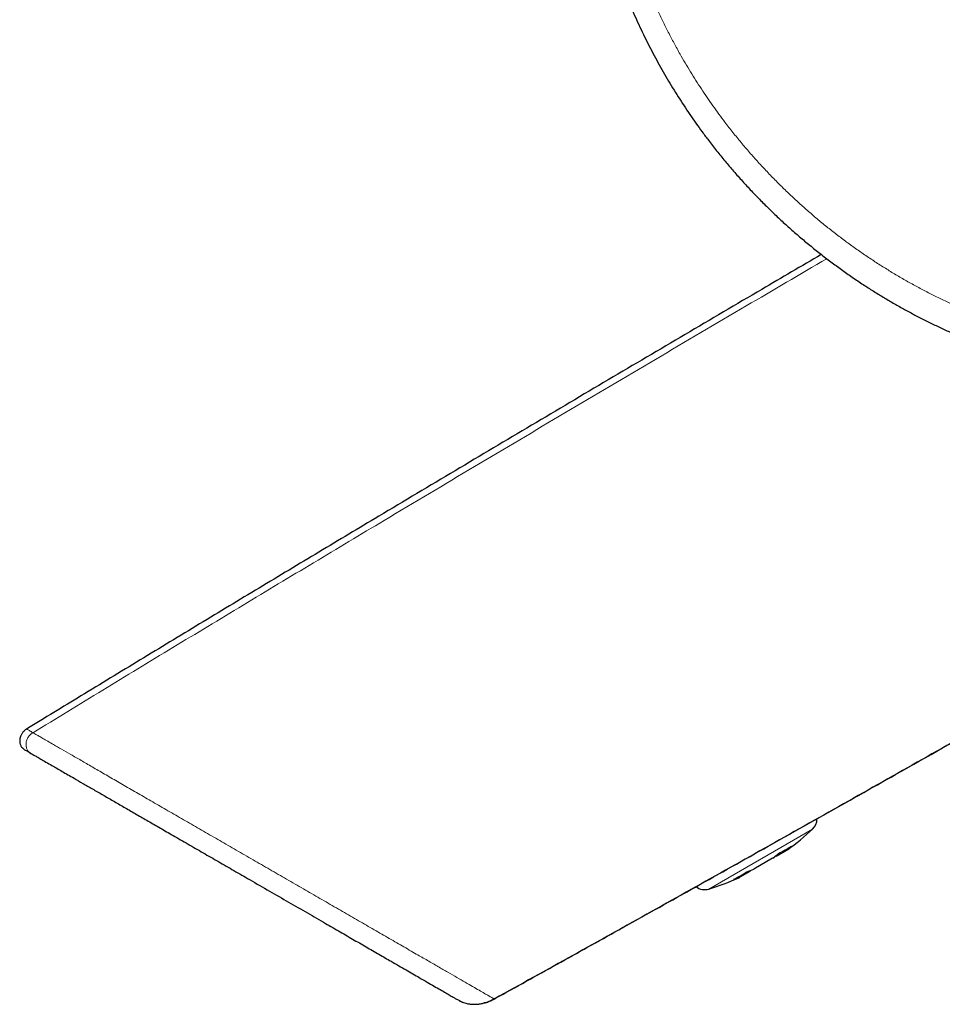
# Model space of a CAD drawing. Header units: millimetres. Extents: x 8 to 754, y 12 to 417.
# Tile 4 of 69: x 28 to 67, y 329 to 371. Entities that reach past the tile are written whole.
import ezdxf

# ---------------------------------------------------------------- set-up
doc = ezdxf.new("R2010")
doc.units = ezdxf.units.MM

msp = doc.modelspace()

# ---------------------------------------------------------------- linework, layer by layer
at = {"color": 252, "linetype": 'Continuous', "lineweight": 0}
msp.add_line((61.578, 336.422), (57.187, 333.887), dxfattribs=at)
at = {"color": 7, "linetype": 'Continuous', "lineweight": 30}
for p, q in [((60.03, 335.298), (60.047, 335.276)), ((60.047, 335.276), (60.443, 335.505)), ((60.523, 335.551), (60.443, 335.505)), ((59.891, 335.187), (59.098, 334.729)), ((58.547, 334.411), (58.468, 334.365)), ((58.547, 334.411), (58.944, 334.64)), ((58.935, 334.665), (58.944, 334.64)), ((46.609, 329.167), (46.589, 329.176)), ((46.591, 329.176), (46.59, 329.176)), ((46.744, 329.101), (46.59, 329.176)), ((48.092, 329.232), (48.09, 329.234)), ((48.09, 329.234), (48.092, 329.232)), ((48.095, 329.228), (48.098, 329.229))]:
    msp.add_line(p, q, dxfattribs=at)
for centre, radius, start, end in [((61.168, 336.861), 0.6, 313.0048, 359.6739), ((53.894, 344.66), 11.265, 306.044, 313.0048), ((57.553, 340.5), 5.727, 296.8512, 303.1488), ((57.028, 339.884), 5.553, 307.9421, 311.1796), ((56.234, 339.904), 5.969, 307.7886, 310.874), ((56.246, 339.894), 5.954, 307.7723, 309.4639), ((55.675, 339.395), 5.709, 296.8462, 303.1538), ((56.454, 339.573), 5.57, 288.8382, 292.0707), ((56.834, 340.271), 5.986, 289.1424, 292.2234), ((57.011, 334.461), 0.6, 232.6367, 286.9952), ((53.894, 344.66), 11.265, 286.9952, 293.956)]:
    msp.add_arc(centre, radius, start, end, dxfattribs=at)
for points, knots in [([(52.804, 389.007), (52.777, 388.912), (52.722, 388.72), (52.644, 388.432), (52.57, 388.143), (52.479, 387.776), (52.376, 387.331), (52.267, 386.806), (52.167, 386.279), (52.079, 385.751), (52.001, 385.219), (51.934, 384.684), (51.877, 384.146), (51.831, 383.607), (51.797, 383.067), (51.774, 382.539), (51.761, 382.023), (51.759, 381.519), (51.766, 381.015), (51.783, 380.521), (51.808, 380.036), (51.841, 379.561), (51.882, 379.086), (51.933, 378.611), (51.992, 378.137), (52.059, 377.663), (52.135, 377.19), (52.224, 376.7), (52.325, 376.192), (52.441, 375.667), (52.567, 375.145), (52.705, 374.624), (52.853, 374.106), (53.003, 373.617), (53.154, 373.156), (53.305, 372.723), (53.463, 372.293), (53.629, 371.864), (53.802, 371.439), (53.983, 371.015), (54.171, 370.595), (54.365, 370.182), (54.564, 369.776), (54.768, 369.377), (54.979, 368.981), (55.197, 368.588), (55.422, 368.199), (55.653, 367.813), (55.892, 367.431), (56.136, 367.054), (56.386, 366.681), (56.642, 366.314), (56.904, 365.95), (57.196, 365.561), (57.518, 365.146), (57.873, 364.709), (58.238, 364.28), (58.611, 363.858), (58.992, 363.446), (59.381, 363.043), (59.779, 362.647), (60.186, 362.259), (60.602, 361.88), (61.028, 361.508), (61.461, 361.145), (61.901, 360.792), (62.347, 360.449), (62.8, 360.117), (63.261, 359.793), (63.709, 359.492), (64.145, 359.212), (64.567, 358.952), (64.994, 358.7), (65.426, 358.456), (65.863, 358.219), (66.306, 357.99), (66.755, 357.768), (67.208, 357.555), (67.665, 357.351), (68.122, 357.156), (68.581, 356.972), (69.039, 356.796), (69.501, 356.63), (69.968, 356.471), (70.437, 356.322), (70.911, 356.18), (71.387, 356.047), (71.873, 355.922), (72.369, 355.803), (72.875, 355.693), (73.384, 355.593), (73.895, 355.502), (74.408, 355.422), (74.901, 355.354), (75.372, 355.299), (75.822, 355.253), (76.272, 355.215), (76.724, 355.185), (77.177, 355.163), (77.631, 355.148), (78.086, 355.141), (78.565, 355.142), (79.067, 355.153), (79.594, 355.174), (80.121, 355.206), (80.627, 355.246), (81.112, 355.295), (81.577, 355.349), (82.042, 355.412), (82.505, 355.483), (82.968, 355.562), (83.425, 355.649), (83.875, 355.742), (84.32, 355.843), (84.763, 355.951), (85.204, 356.067), (85.644, 356.19), (86.109, 356.329), (86.599, 356.486), (87.112, 356.662), (87.623, 356.849), (88.13, 357.047), (88.634, 357.255), (89.134, 357.474), (89.63, 357.703), (90.122, 357.943), (90.61, 358.193), (91.093, 358.454), (91.571, 358.725), (92.044, 359.007), (92.512, 359.298), (92.975, 359.601), (93.432, 359.912), (93.883, 360.234), (94.328, 360.566), (94.766, 360.908), (95.198, 361.259), (95.623, 361.62), (96.041, 361.99), (96.426, 362.346), (96.78, 362.685), (97.103, 363.007), (97.422, 363.335), (97.735, 363.668), (98.042, 364.007), (98.346, 364.354), (98.645, 364.708), (98.94, 365.069), (99.229, 365.436), (99.512, 365.809), (99.788, 366.186), (100.075, 366.593), (100.37, 367.029), (100.672, 367.497), (100.964, 367.971), (101.247, 368.452), (101.519, 368.939), (101.769, 369.408), (101.997, 369.857), (102.206, 370.287), (102.406, 370.72), (102.599, 371.156), (102.784, 371.596), (102.961, 372.039), (103.129, 372.485), (103.287, 372.924), (103.432, 373.354), (103.568, 373.777), (103.696, 374.202), (103.828, 374.668), (103.961, 375.175), (104.093, 375.725), (104.214, 376.278), (104.322, 376.834), (104.419, 377.392), (104.499, 377.919), (104.564, 378.414), (104.617, 378.875), (104.661, 379.338), (104.698, 379.802), (104.726, 380.266), (104.746, 380.729), (104.758, 381.19), (104.762, 381.649), (104.758, 382.109), (104.746, 382.564), (104.726, 383.013), (104.699, 383.458), (104.665, 383.903), (104.623, 384.345), (104.575, 384.784), (104.519, 385.221), (104.456, 385.657), (104.385, 386.092), (104.308, 386.526), (104.215, 386.998), (104.105, 387.507), (103.975, 388.052), (103.834, 388.596), (103.681, 389.136), (103.516, 389.674), (103.339, 390.21), (103.151, 390.743), (102.951, 391.273), (102.739, 391.798), (102.516, 392.321), (102.28, 392.84), (102.034, 393.355), (101.775, 393.865), (101.506, 394.37), (101.225, 394.869), (100.939, 395.355), (100.646, 395.828), (100.348, 396.287), (100.041, 396.74), (99.724, 397.188), (99.397, 397.629), (99.078, 398.042), (98.767, 398.428), (98.467, 398.789), (98.16, 399.144), (97.847, 399.494), (97.527, 399.839), (97.197, 400.182), (96.858, 400.522), (96.508, 400.86), (96.152, 401.192), (95.79, 401.518), (95.421, 401.837), (95.03, 402.163), (94.615, 402.496), (94.176, 402.833), (93.73, 403.161), (93.276, 403.48), (92.814, 403.79), (92.346, 404.091), (91.87, 404.382), (91.388, 404.664), (90.899, 404.936), (90.403, 405.199), (89.901, 405.451), (89.393, 405.692), (88.879, 405.924), (88.359, 406.144), (87.834, 406.354), (87.307, 406.552), (86.776, 406.739), (86.243, 406.913), (85.706, 407.077), (85.165, 407.229), (84.619, 407.37), (84.113, 407.489), (83.647, 407.59), (83.222, 407.675), (82.795, 407.752), (82.355, 407.825), (81.9, 407.892), (81.432, 407.953), (80.963, 408.005), (80.491, 408.049), (80.018, 408.085), (79.544, 408.112), (79.069, 408.131), (78.589, 408.141), (78.105, 408.143), (77.616, 408.136), (77.128, 408.119), (76.639, 408.094), (76.149, 408.059), (75.66, 408.016), (75.171, 407.963), (74.669, 407.899), (74.155, 407.824), (73.63, 407.736), (73.105, 407.638), (72.615, 407.535), (72.159, 407.431), (71.736, 407.327), (71.314, 407.217), (71.035, 407.138), (70.895, 407.098)], [0, 0, 0, 0, 0.002127, 0.004254, 0.006382, 0.00851, 0.012331, 0.016153, 0.019976, 0.023799, 0.02762, 0.031481, 0.035344, 0.039207, 0.043069, 0.046931, 0.050529, 0.054127, 0.057731, 0.061335, 0.064741, 0.068147, 0.071558, 0.074969, 0.078393, 0.081817, 0.085245, 0.088674, 0.092522, 0.096371, 0.100219, 0.104081, 0.107944, 0.111807, 0.115093, 0.118378, 0.121668, 0.124958, 0.128259, 0.131561, 0.134866, 0.138171, 0.141389, 0.144606, 0.147827, 0.151047, 0.154279, 0.157511, 0.160746, 0.163982, 0.167199, 0.170416, 0.173637, 0.176857, 0.180903, 0.184948, 0.189, 0.193053, 0.19708, 0.201107, 0.20514, 0.209174, 0.21323, 0.217285, 0.221348, 0.22541, 0.229446, 0.233483, 0.237526, 0.241569, 0.245129, 0.24869, 0.252252, 0.255813, 0.259373, 0.262964, 0.266557, 0.270149, 0.273741, 0.277333, 0.280853, 0.284373, 0.287898, 0.291423, 0.294963, 0.298502, 0.302047, 0.305591, 0.309299, 0.313008, 0.316716, 0.320437, 0.324159, 0.32788, 0.331112, 0.334343, 0.337579, 0.340814, 0.344061, 0.347308, 0.350558, 0.353809, 0.357572, 0.361336, 0.365105, 0.368874, 0.372214, 0.375554, 0.378893, 0.382242, 0.385592, 0.388941, 0.392187, 0.395434, 0.398681, 0.401937, 0.405193, 0.408448, 0.412313, 0.416178, 0.420043, 0.423923, 0.427803, 0.431683, 0.435576, 0.439471, 0.443365, 0.447274, 0.451184, 0.455093, 0.459019, 0.462945, 0.466878, 0.470811, 0.47476, 0.478711, 0.482661, 0.486626, 0.490593, 0.494559, 0.497802, 0.501046, 0.50429, 0.507542, 0.510795, 0.514047, 0.517362, 0.520678, 0.523994, 0.527319, 0.530644, 0.533969, 0.537924, 0.541879, 0.545834, 0.549805, 0.553777, 0.557748, 0.56114, 0.564533, 0.56793, 0.571327, 0.57472, 0.578113, 0.58151, 0.584907, 0.588066, 0.591225, 0.594388, 0.597551, 0.601578, 0.605606, 0.609634, 0.613678, 0.617723, 0.621767, 0.625082, 0.628398, 0.631713, 0.635037, 0.638362, 0.641686, 0.644966, 0.648247, 0.651531, 0.654815, 0.658001, 0.661187, 0.664377, 0.667567, 0.670717, 0.673867, 0.677016, 0.680174, 0.683331, 0.686489, 0.690506, 0.694524, 0.698541, 0.702574, 0.706608, 0.710642, 0.714703, 0.718765, 0.722834, 0.726903, 0.731001, 0.735099, 0.739197, 0.743311, 0.747427, 0.751541, 0.75547, 0.7594, 0.763329, 0.767273, 0.771218, 0.775162, 0.778533, 0.781904, 0.785275, 0.788655, 0.792035, 0.795415, 0.798909, 0.802403, 0.805896, 0.8094, 0.812904, 0.816408, 0.820385, 0.824363, 0.82834, 0.832332, 0.836325, 0.840318, 0.84433, 0.848342, 0.852361, 0.85638, 0.860419, 0.864459, 0.868498, 0.872553, 0.876609, 0.880665, 0.884685, 0.888705, 0.892725, 0.896761, 0.900798, 0.904834, 0.907937, 0.911041, 0.914148, 0.917254, 0.920633, 0.924011, 0.927393, 0.930776, 0.934171, 0.937567, 0.940967, 0.944367, 0.947857, 0.951349, 0.95484, 0.958331, 0.961841, 0.965352, 0.968863, 0.972373, 0.976173, 0.979974, 0.983781, 0.987587, 0.990689, 0.99379, 0.996895, 1, 1, 1, 1]), ([(61.951, 360.756), (61.111, 360.264), (59.187, 359.136), (56.18, 357.367), (52.93, 355.45), (49.685, 353.528), (46.445, 351.602), (43.442, 349.811), (40.676, 348.154), (38.147, 346.634), (35.624, 345.113), (33.108, 343.589), (30.666, 342.106), (29.065, 341.128), (28.299, 340.66)], [0, 0, 0, 0, 0.074471, 0.170746, 0.267017, 0.363253, 0.459421, 0.555487, 0.630877, 0.706168, 0.781345, 0.856393, 0.931295, 1, 1, 1, 1]), ([(48.095, 329.228), (48.167, 329.267), (49.111, 329.789), (50.926, 330.796), (53.696, 332.337), (56.622, 333.971), (59.704, 335.699), (62.786, 337.432), (66.146, 339.329), (69.783, 341.389), (73.695, 343.613), (77.6, 345.841), (81.22, 347.911), (84.554, 349.823), (87.603, 351.575), (90.534, 353.262), (92.449, 354.366), (93.35, 354.885)], [0, 0, 0, 0, 0.004749, 0.062182, 0.119689, 0.187543, 0.255464, 0.323431, 0.391424, 0.477967, 0.564478, 0.650914, 0.737236, 0.804952, 0.87255, 0.940011, 1, 1, 1, 1]), ([(93.355, 354.885), (92.311, 354.283), (90.22, 353.078), (87.078, 351.271), (83.929, 349.462), (80.773, 347.653), (77.611, 345.844), (74.443, 344.037), (71.271, 342.232), (68.045, 340.401), (64.765, 338.546), (61.433, 336.668), (58.1, 334.796), (54.766, 332.931), (51.434, 331.074), (49.211, 329.843), (48.1, 329.228)], [0, 0, 0, 0, 0.069505, 0.139176, 0.208991, 0.278927, 0.348963, 0.419075, 0.489242, 0.55944, 0.632991, 0.706526, 0.78002, 0.853448, 0.926783, 1, 1, 1, 1]), ([(28.298, 340.66), (28.279, 340.648), (28.24, 340.622), (28.189, 340.577), (28.143, 340.528), (28.105, 340.478), (28.075, 340.427), (28.051, 340.378), (28.034, 340.333), (28.022, 340.292), (28.012, 340.249), (28.006, 340.203), (28.005, 340.153), (28.008, 340.106), (28.015, 340.06), (28.028, 340.013), (28.047, 339.965), (28.072, 339.92), (28.098, 339.884), (28.123, 339.857), (28.147, 339.833), (28.177, 339.808), (28.201, 339.793), (28.214, 339.785)], [0, 0, 0, 0, 0.065845, 0.131176, 0.194669, 0.255091, 0.3114, 0.362799, 0.408747, 0.448924, 0.484068, 0.53399, 0.581073, 0.62521, 0.667868, 0.714065, 0.763688, 0.813652, 0.861984, 0.88763, 0.919522, 0.957227, 1, 1, 1, 1]), ([(28.214, 339.785), (28.22, 339.782), (28.232, 339.775), (28.321, 339.724), (28.427, 339.662), (28.48, 339.632)], [0, 0, 0, 0, 0.333271, 0.666589, 1, 1, 1, 1]), ([(28.481, 339.632), (28.491, 339.625), (28.512, 339.613), (28.599, 339.563), (28.726, 339.49), (28.897, 339.391), (29.111, 339.268), (29.342, 339.134), (29.576, 338.999), (29.801, 338.869), (30.044, 338.729), (30.333, 338.562), (30.678, 338.363), (31.085, 338.128), (31.514, 337.88), (31.959, 337.623), (32.416, 337.359), (32.891, 337.085), (33.385, 336.8), (33.896, 336.505), (34.453, 336.183), (35.053, 335.837), (35.693, 335.467), (36.341, 335.093), (36.996, 334.715), (37.71, 334.303), (38.478, 333.859), (39.291, 333.39), (40.091, 332.928), (40.828, 332.503), (41.499, 332.116), (42.101, 331.768), (42.675, 331.437), (43.221, 331.121), (43.68, 330.856), (44.06, 330.637), (44.368, 330.459), (44.656, 330.292), (44.956, 330.12), (45.259, 329.945), (45.556, 329.773), (45.821, 329.62), (46.052, 329.487), (46.244, 329.376), (46.397, 329.287), (46.507, 329.224), (46.577, 329.183), (46.586, 329.178), (46.59, 329.176)], [0, 0, 0, 0, 0.020744, 0.041343, 0.061933, 0.08265, 0.103627, 0.124994, 0.140383, 0.155756, 0.171155, 0.186623, 0.207425, 0.228521, 0.250004, 0.270552, 0.291114, 0.311763, 0.332568, 0.3536, 0.374925, 0.399937, 0.424854, 0.449776, 0.474804, 0.500038, 0.531529, 0.562718, 0.5938, 0.624973, 0.650592, 0.675775, 0.700643, 0.72532, 0.749934, 0.766223, 0.782245, 0.798039, 0.813646, 0.834234, 0.854669, 0.875055, 0.895935, 0.916714, 0.937521, 0.958513, 0.979294, 1, 1, 1, 1]), ([(46.609, 329.165), (46.612, 329.164), (46.616, 329.161), (46.624, 329.157), (46.632, 329.153), (46.64, 329.149), (46.647, 329.145), (46.654, 329.142), (46.66, 329.139), (46.665, 329.136), (46.671, 329.134), (46.678, 329.13), (46.69, 329.125), (46.708, 329.117), (46.731, 329.107), (46.778, 329.088), (46.848, 329.063), (46.94, 329.039), (47.018, 329.024), (47.084, 329.015), (47.137, 329.009), (47.194, 329.006), (47.258, 329.004), (47.332, 329.006), (47.408, 329.011), (47.485, 329.02), (47.56, 329.033), (47.64, 329.05), (47.725, 329.073), (47.814, 329.102), (47.907, 329.137), (48.002, 329.179), (48.065, 329.213), (48.097, 329.23)], [0, 0, 0, 0, 0.0335847, 0.0625572, 0.0869375, 0.1067753, 0.1221832, 0.1296792, 0.1356861, 0.140481, 0.1425904, 0.1469704, 0.1529554, 0.1659621, 0.1809563, 0.1966502, 0.2548058, 0.3085128, 0.361582, 0.3925747, 0.4232402, 0.4546355, 0.4913606, 0.5340349, 0.5827583, 0.6233136, 0.6673156, 0.7147452, 0.7655509, 0.8196421, 0.8768818, 0.937082, 1, 1, 1, 1]), ([(48.078, 329.217), (48.024, 329.19), (47.909, 329.131), (47.762, 329.077), (47.667, 329.057), (47.64, 329.051)], [0, 0, 0, 0, 0.382561, 0.823613, 1, 1, 1, 1]), ([(48.1, 329.228), (48.094, 329.224), (48.081, 329.217), (48.062, 329.207), (48.044, 329.198), (48.028, 329.19), (48.016, 329.183), (48.005, 329.178), (47.995, 329.174), (47.982, 329.168), (47.963, 329.159), (47.942, 329.149), (47.925, 329.142), (47.918, 329.139)], [0, 0, 0, 0, 0.166902, 0.306282, 0.419098, 0.507212, 0.574591, 0.603162, 0.649008, 0.708439, 0.787027, 0.907282, 1, 1, 1, 1])]:
    msp.add_open_spline(points, degree=3, knots=knots, dxfattribs=at)
at = {"color": 252, "linetype": 'Continuous', "lineweight": 0}
for points, knots in [([(71.055, 406.225), (71.197, 406.265), (71.481, 406.346), (71.917, 406.459), (72.362, 406.567), (72.818, 406.669), (73.276, 406.762), (73.735, 406.847), (74.196, 406.924), (74.66, 406.992), (75.127, 407.052), (75.595, 407.103), (76.063, 407.146), (76.535, 407.18), (77.011, 407.205), (77.491, 407.222), (77.97, 407.229), (78.448, 407.228), (78.925, 407.217), (79.399, 407.198), (79.873, 407.17), (80.347, 407.133), (80.821, 407.087), (81.295, 407.033), (81.767, 406.969), (82.237, 406.897), (82.704, 406.816), (83.168, 406.727), (83.629, 406.629), (84.089, 406.523), (84.548, 406.408), (85.006, 406.284), (85.463, 406.151), (85.918, 406.01), (86.369, 405.86), (86.828, 405.699), (87.293, 405.524), (87.765, 405.337), (88.233, 405.14), (88.69, 404.937), (89.136, 404.728), (89.571, 404.515), (90.001, 404.293), (90.427, 404.063), (90.858, 403.82), (91.294, 403.563), (91.733, 403.291), (92.166, 403.011), (92.595, 402.722), (93.019, 402.423), (93.437, 402.115), (93.849, 401.798), (94.252, 401.475), (94.646, 401.146), (95.031, 400.81), (95.41, 400.467), (95.775, 400.123), (96.127, 399.778), (96.466, 399.433), (96.798, 399.081), (97.123, 398.723), (97.443, 398.358), (97.756, 397.986), (98.063, 397.607), (98.363, 397.221), (98.656, 396.831), (98.932, 396.447), (99.192, 396.071), (99.437, 395.703), (99.675, 395.331), (99.92, 394.934), (100.17, 394.511), (100.424, 394.062), (100.668, 393.608), (100.904, 393.147), (101.131, 392.68), (101.35, 392.206), (101.559, 391.727), (101.758, 391.245), (101.947, 390.758), (102.117, 390.294), (102.268, 389.853), (102.404, 389.437), (102.532, 389.018), (102.653, 388.595), (102.767, 388.171), (102.874, 387.743), (102.974, 387.314), (103.067, 386.881), (103.152, 386.444), (103.23, 386.004), (103.3, 385.562), (103.363, 385.119), (103.418, 384.673), (103.465, 384.226), (103.505, 383.778), (103.537, 383.319), (103.561, 382.85), (103.577, 382.37), (103.583, 381.89), (103.581, 381.393), (103.568, 380.879), (103.544, 380.348), (103.508, 379.818), (103.462, 379.288), (103.404, 378.76), (103.335, 378.224), (103.252, 377.682), (103.157, 377.134), (103.049, 376.587), (102.93, 376.043), (102.798, 375.501), (102.657, 374.971), (102.507, 374.453), (102.349, 373.946), (102.18, 373.442), (102.001, 372.943), (101.813, 372.449), (101.614, 371.96), (101.406, 371.475), (101.187, 370.995), (100.959, 370.519), (100.725, 370.058), (100.489, 369.613), (100.249, 369.182), (100, 368.755), (99.744, 368.334), (99.479, 367.917), (99.212, 367.515), (98.944, 367.126), (98.674, 366.75), (98.398, 366.379), (98.114, 366.013), (97.824, 365.652), (97.528, 365.296), (97.225, 364.947), (96.915, 364.601), (96.595, 364.258), (96.267, 363.918), (95.932, 363.584), (95.576, 363.242), (95.199, 362.894), (94.799, 362.54), (94.392, 362.194), (93.978, 361.858), (93.557, 361.529), (93.131, 361.212), (92.7, 360.904), (92.264, 360.606), (91.822, 360.318), (91.374, 360.039), (90.92, 359.768), (90.46, 359.507), (89.995, 359.256), (89.525, 359.014), (89.05, 358.782), (88.569, 358.56), (88.082, 358.347), (87.589, 358.143), (87.092, 357.95), (86.591, 357.768), (86.086, 357.596), (85.581, 357.435), (85.076, 357.286), (84.57, 357.148), (84.061, 357.021), (83.55, 356.904), (83.035, 356.797), (82.517, 356.7), (81.994, 356.614), (81.47, 356.539), (80.945, 356.475), (80.413, 356.422), (79.875, 356.379), (79.33, 356.347), (78.785, 356.327), (78.24, 356.319), (77.695, 356.322), (77.158, 356.337), (76.63, 356.363), (76.11, 356.398), (75.592, 356.445), (75.074, 356.502), (74.558, 356.57), (74.042, 356.648), (73.525, 356.737), (73.009, 356.838), (72.495, 356.949), (71.975, 357.072), (71.448, 357.209), (70.916, 357.36), (70.387, 357.523), (69.861, 357.697), (69.34, 357.882), (68.831, 358.076), (68.334, 358.277), (67.849, 358.485), (67.368, 358.703), (66.893, 358.93), (66.425, 359.167), (65.963, 359.412), (65.506, 359.667), (65.054, 359.931), (64.608, 360.204), (64.165, 360.488), (63.726, 360.782), (63.291, 361.087), (62.862, 361.402), (62.44, 361.725), (62.024, 362.057), (61.614, 362.4), (61.209, 362.753), (60.809, 363.116), (60.416, 363.488), (60.03, 363.87), (59.65, 364.263), (59.276, 364.665), (58.911, 365.076), (58.555, 365.495), (58.209, 365.922), (57.895, 366.324), (57.613, 366.701), (57.36, 367.051), (57.114, 367.406), (56.873, 367.765), (56.638, 368.128), (56.408, 368.497), (56.185, 368.869), (55.953, 369.27), (55.715, 369.703), (55.471, 370.166), (55.237, 370.635), (55.013, 371.109), (54.798, 371.587), (54.594, 372.069), (54.399, 372.556), (54.214, 373.047), (54.039, 373.541), (53.875, 374.038), (53.722, 374.536), (53.579, 375.037), (53.447, 375.54), (53.327, 376.035), (53.22, 376.522), (53.124, 377), (53.037, 377.48), (52.959, 377.962), (52.889, 378.456), (52.828, 378.962), (52.775, 379.481), (52.734, 380.001), (52.703, 380.522), (52.683, 381.046), (52.673, 381.571), (52.674, 382.097), (52.687, 382.632), (52.711, 383.178), (52.748, 383.734), (52.797, 384.289), (52.858, 384.842), (52.926, 385.356), (52.999, 385.83), (53.073, 386.264), (53.154, 386.697), (53.243, 387.13), (53.34, 387.561), (53.445, 387.992), (53.556, 388.421), (53.637, 388.705), (53.677, 388.847)], [0, 0, 0, 0, 0.003278, 0.006555, 0.010019, 0.013484, 0.01695, 0.020415, 0.023879, 0.027372, 0.030867, 0.034362, 0.037857, 0.041351, 0.044918, 0.048487, 0.052055, 0.055622, 0.059156, 0.06269, 0.066224, 0.069757, 0.07331, 0.076863, 0.080417, 0.08397, 0.08749, 0.091011, 0.094533, 0.098054, 0.101574, 0.105125, 0.108676, 0.112228, 0.11578, 0.11933, 0.123124, 0.126918, 0.130712, 0.134506, 0.138127, 0.141748, 0.14537, 0.148992, 0.152613, 0.156474, 0.160336, 0.164199, 0.16806, 0.171946, 0.175834, 0.179721, 0.183607, 0.187432, 0.191257, 0.195083, 0.198907, 0.202527, 0.206148, 0.209769, 0.21339, 0.21701, 0.220662, 0.224315, 0.227969, 0.231622, 0.235274, 0.23858, 0.241887, 0.245193, 0.248499, 0.252356, 0.256213, 0.260071, 0.263927, 0.267826, 0.271726, 0.275627, 0.279528, 0.283429, 0.287327, 0.290599, 0.293872, 0.297144, 0.300416, 0.303704, 0.306992, 0.31028, 0.313567, 0.3169, 0.320234, 0.323568, 0.326901, 0.330251, 0.333601, 0.336951, 0.340301, 0.343873, 0.347446, 0.351019, 0.354592, 0.358539, 0.362489, 0.366439, 0.370389, 0.374338, 0.378286, 0.382418, 0.386551, 0.390686, 0.394821, 0.398955, 0.403087, 0.407024, 0.410962, 0.414901, 0.418838, 0.422744, 0.426652, 0.430561, 0.434469, 0.438377, 0.442283, 0.445932, 0.449582, 0.453232, 0.456883, 0.460533, 0.464181, 0.467601, 0.47102, 0.47444, 0.477859, 0.48129, 0.484721, 0.488129, 0.491537, 0.495031, 0.498527, 0.502022, 0.505517, 0.509462, 0.513409, 0.517357, 0.521305, 0.525252, 0.529198, 0.533099, 0.537001, 0.540903, 0.544804, 0.548716, 0.552629, 0.556544, 0.560458, 0.564372, 0.568283, 0.57223, 0.576179, 0.580129, 0.584079, 0.588028, 0.591975, 0.595863, 0.599752, 0.603641, 0.60753, 0.611418, 0.615348, 0.619279, 0.623211, 0.627142, 0.631072, 0.635126, 0.639181, 0.643237, 0.647293, 0.651348, 0.655401, 0.659278, 0.663156, 0.667035, 0.670914, 0.674792, 0.678669, 0.68259, 0.686512, 0.690434, 0.694355, 0.698484, 0.702615, 0.706747, 0.710878, 0.715009, 0.719138, 0.723083, 0.727029, 0.730975, 0.73492, 0.738831, 0.742743, 0.746657, 0.75057, 0.754483, 0.758394, 0.762372, 0.766351, 0.770332, 0.774312, 0.778292, 0.78227, 0.786315, 0.790361, 0.794406, 0.798451, 0.802563, 0.806676, 0.810791, 0.814905, 0.819019, 0.82313, 0.826361, 0.829591, 0.832822, 0.836052, 0.839297, 0.842543, 0.845788, 0.849033, 0.852949, 0.856866, 0.860783, 0.864699, 0.868614, 0.872531, 0.876449, 0.880367, 0.884285, 0.8882, 0.892082, 0.895965, 0.899847, 0.903729, 0.907365, 0.911003, 0.91464, 0.918278, 0.921914, 0.925796, 0.929679, 0.933562, 0.937444, 0.941353, 0.945262, 0.949171, 0.95308, 0.957217, 0.961356, 0.965496, 0.969635, 0.973772, 0.977043, 0.980313, 0.983584, 0.986854, 0.99014, 0.993427, 0.996714, 1, 1, 1, 1]), ([(62.182, 360.578), (61.045, 359.911), (58.627, 358.493), (54.931, 356.317), (51.095, 354.05), (47.266, 351.777), (43.719, 349.661), (40.452, 347.705), (37.466, 345.909), (34.49, 344.111), (31.523, 342.311), (29.55, 341.108), (28.565, 340.507)], [0, 0, 0, 0, 0.100967, 0.214808, 0.328625, 0.442366, 0.555975, 0.645112, 0.734109, 0.82294, 0.911579, 1, 1, 1, 1]), ([(28.564, 340.507), (28.511, 340.538), (28.405, 340.599), (28.316, 340.65), (28.304, 340.657), (28.298, 340.66)], [0, 0, 0, 0, 0.333346, 0.666676, 1, 1, 1, 1]), ([(28.565, 340.507), (28.531, 340.483), (28.459, 340.433), (28.37, 340.329), (28.302, 340.201), (28.268, 340.059), (28.274, 339.917), (28.318, 339.793), (28.388, 339.694), (28.451, 339.652), (28.481, 339.631)], [0, 0, 0, 0, 0.117714, 0.24824, 0.386758, 0.526416, 0.660525, 0.784799, 0.897856, 1, 1, 1, 1]), ([(48.09, 329.234), (48.087, 329.236), (48.077, 329.241), (48.001, 329.285), (47.872, 329.36), (47.691, 329.464), (47.465, 329.595), (47.194, 329.751), (46.88, 329.932), (46.528, 330.136), (46.141, 330.359), (45.723, 330.601), (45.276, 330.859), (44.772, 331.149), (44.207, 331.475), (43.582, 331.835), (42.936, 332.208), (42.271, 332.593), (41.59, 332.987), (40.896, 333.387), (40.195, 333.792), (39.488, 334.2), (38.777, 334.611), (38.064, 335.021), (37.354, 335.431), (36.653, 335.836), (35.961, 336.236), (35.279, 336.63), (34.609, 337.015), (33.956, 337.39), (33.326, 337.755), (32.72, 338.105), (32.142, 338.441), (31.592, 338.759), (31.075, 339.058), (30.597, 339.335), (30.162, 339.585), (29.772, 339.81), (29.449, 339.996), (29.188, 340.147), (28.98, 340.267), (28.812, 340.364), (28.686, 340.437), (28.598, 340.488), (28.576, 340.5), (28.565, 340.507)], [0, 0, 0, 0, 0.013731, 0.035807, 0.05792, 0.080033, 0.102105, 0.124091, 0.145987, 0.167829, 0.189629, 0.211387, 0.233093, 0.254725, 0.280646, 0.306502, 0.332156, 0.357695, 0.383259, 0.408774, 0.43413, 0.4594, 0.484654, 0.509955, 0.53518, 0.560211, 0.585131, 0.610022, 0.634966, 0.659859, 0.684577, 0.709173, 0.73371, 0.758254, 0.782843, 0.807314, 0.831486, 0.855528, 0.879637, 0.899772, 0.919846, 0.939879, 0.959895, 0.979924, 1, 1, 1, 1])]:
    msp.add_open_spline(points, degree=3, knots=knots, dxfattribs=at)

doc.saveas('drawing.dxf')
